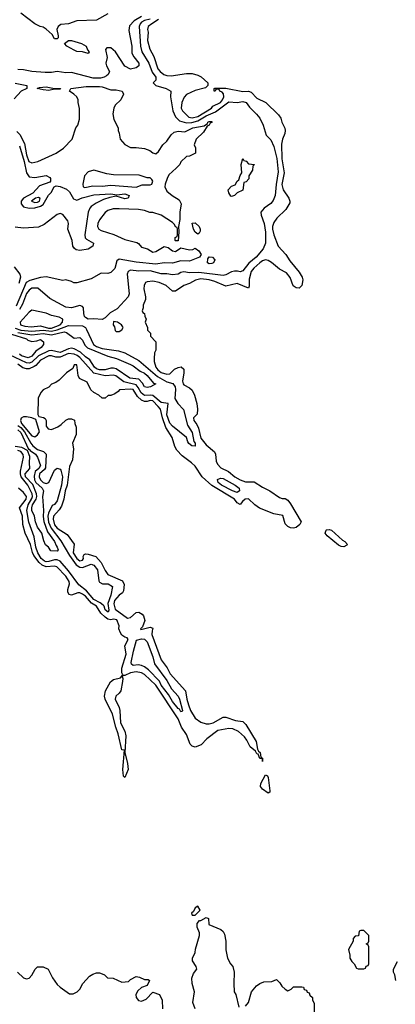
# Model space of a CAD drawing. Header units: inches. Extents: x 2380249 to 2585472, y 382747 to 546448.
# Tile 186 of 256: x 2474263 to 2476935, y 480841 to 487839. Entities that reach past the tile are written whole.
import ezdxf

# ---------------------------------------------------------------- set-up
doc = ezdxf.new("R2010")
doc.units = ezdxf.units.IN
doc.header["$MEASUREMENT"] = 0
doc.layers.add('C4478', color=7, linetype='Continuous')

msp = doc.modelspace()

# ---------------------------------------------------------------- linework, layer by layer
at = {"layer": 'C4478', "color": 4}
for points, elevation in [([(2475130, 487861.1), (2475077.6, 487830), (2475044.4, 487795.6), (2475038, 487762), (2475060.4, 487650), (2475061.1, 487601.1), (2475073.8, 487573.8), (2475110.4, 487530), (2475110.4, 487509.6), (2475090, 487497.2), (2475050, 487488), (2475010, 487508), (2474945.2, 487610), (2474910, 487639), (2474901, 487639), (2474882, 487638), (2474872.7, 487627.3), (2474884, 487570), (2474876, 487530), (2474881, 487510), (2474901, 487470), (2474891, 487450), (2474879.6, 487440.4), (2474862.8, 487430), (2474837.4, 487422.6), (2474784.1, 487424.1), (2474630, 487463.6), (2474590, 487461.3), (2474530, 487469.7), (2474490, 487463.5), (2474444.2, 487464.2), (2474350, 487469.6), (2474290, 487482), (2474250, 487484.5)], 28), ([(2474890, 487881.2), (2474810, 487836), (2474670, 487829.6), (2474610, 487809.2), (2474554.4, 487805.6), (2474536, 487790), (2474526, 487770), (2474535.3, 487724.7), (2474536, 487710), (2474530, 487702), (2474510, 487702), (2474493.6, 487733.6), (2474452, 487772), (2474430, 487786), (2474408, 487790), (2474370, 487809.2), (2474270, 487885.2)], 24), ([(2475250, 487839.4), (2475201.6, 487810), (2475177.1, 487790), (2475172.7, 487770), (2475177.1, 487750), (2475172.7, 487690), (2475188.5, 487630), (2475215.9, 487575.9), (2475246.3, 487490), (2475262, 487470), (2475288.4, 487450), (2475310, 487442.8), (2475339.5, 487440.5), (2475450, 487456), (2475490, 487456), (2475530, 487444.9), (2475552.7, 487432.7), (2475602, 487390), (2475602, 487370), (2475585.4, 487354.6), (2475510, 487336), (2475450, 487307.3), (2475431.7, 487288.3), (2475415.8, 487250), (2475410.5, 487210), (2475420.5, 487190), (2475465.5, 487145.5), (2475490, 487140.7), (2475530, 487151.3), (2475626, 487210), (2475635.9, 487224.1), (2475690, 487250.3), (2475705.7, 487270), (2475713.7, 487290), (2475711.6, 487311.6), (2475702.9, 487322.9), (2475686, 487330), (2475682, 487342), (2475670, 487346), (2475658, 487342), (2475654, 487330), (2475646, 487330), (2475646, 487350), (2475650, 487352), (2475730, 487350.8), (2475850, 487328.4), (2475890, 487330.4), (2475910, 487323), (2475950, 487282), (2476014, 487250), (2476102.8, 487162.8), (2476119.8, 487139.8), (2476126.8, 487110), (2476148.5, 487068.5), (2476150.4, 487050.4), (2476148.9, 487030), (2476133.1, 486990), (2476125.5, 486954.5), (2476127.5, 486850), (2476142.8, 486750), (2476126.8, 486666.8), (2476136.9, 486630), (2476176.4, 486570), (2476184.9, 486550), (2476184, 486536), (2476156, 486490), (2476092.3, 486427.7), (2476070, 486397.2), (2476060.3, 486370), (2476060.9, 486350), (2476069.3, 486309.3), (2476101.7, 486230), (2476156.4, 486170), (2476183.9, 486123.9), (2476250, 486044.9), (2476272.7, 486010), (2476277.1, 485990), (2476270.4, 485949.6), (2476250.5, 485929.5), (2476230, 485932.3), (2476208.3, 485948.3), (2476185.4, 486005.4), (2476159.6, 486039.6), (2476110, 486066.6), (2476053.2, 486113.2), (2476030, 486126.9), (2476010, 486131.1), (2475990, 486124.4), (2475970, 486109.7), (2475927.2, 486072.8), (2475910.3, 486050), (2475894, 485994), (2475895.5, 485944.5), (2475890.4, 485929.7), (2475810, 485962.9), (2475730, 485945.6), (2475650, 485979.2), (2475610.7, 485990.7), (2475550, 485996.1), (2475512.4, 485987.6), (2475470, 485963.7), (2475430, 485949.2), (2475370, 485909), (2475350, 485909), (2475304, 485950), (2475255.3, 485970), (2475210, 485980.9), (2475170, 485976), (2475158, 485970), (2475147.3, 485950), (2475145.2, 485925.2), (2475158, 485870), (2475158, 485850), (2475142, 485810), (2475142, 485790), (2475134, 485770), (2475138, 485758), (2475151.6, 485751.6), (2475152.7, 485732.7), (2475162, 485710), (2475154, 485690), (2475171.6, 485651.6), (2475172.7, 485632.7), (2475194, 485610), (2475194, 485590), (2475232, 485550), (2475232, 485490), (2475222, 485470), (2475218, 485430), (2475218.8, 485410), (2475230.5, 485370), (2475244.9, 485350), (2475270, 485332.4), (2475310, 485319.1), (2475330, 485321), (2475364.5, 485355.5), (2475390, 485366), (2475411, 485371), (2475430, 485354), (2475431.3, 485330), (2475420.7, 485270), (2475424.9, 485250), (2475430, 485242.8), (2475470, 485222.8), (2475490, 485204.7), (2475506.8, 485170), (2475522, 485110), (2475527.3, 485070), (2475525.4, 485034.6), (2475498.8, 485010), (2475500.7, 484990), (2475522.8, 484962.8), (2475535.6, 484935.6), (2475550, 484865.5), (2475590, 484817.6), (2475648.4, 484768.4), (2475656.5, 484750), (2475660.9, 484700.9), (2475670, 484678.8), (2475694.2, 484654.2), (2475746.9, 484626.9), (2475792.7, 484590), (2475830, 484569), (2475870, 484554.3), (2475930, 484554.9), (2475990, 484516.4), (2476042.8, 484490), (2476110, 484442.8), (2476130, 484434.8), (2476150, 484434.8), (2476170, 484424.7), (2476190, 484398), (2476264.7, 484270), (2476256, 484250), (2476230, 484229.5), (2476210, 484225.1), (2476190, 484227.6), (2476170, 484236.3), (2476150, 484256), (2476135.1, 484315.1), (2476070, 484327.3), (2475968.3, 484368.3), (2475934.7, 484390), (2475890, 484433.6), (2475867.3, 484430), (2475846.4, 484413.6), (2475830, 484392.7), (2475810, 484404), (2475789.6, 484430), (2475628.2, 484528.2), (2475559.7, 484590), (2475510, 484664.5), (2475483.7, 484690), (2475418.9, 484738.9), (2475379.8, 484779.8), (2475366, 484806), (2475348.2, 484870), (2475301.5, 484941.5), (2475277.4, 485010), (2475263.5, 485070), (2475248.4, 485090), (2475210, 485129.7), (2475190, 485131.9), (2475170, 485125.4), (2475150, 485125.4), (2475130, 485133.7), (2475101.5, 485161.5), (2475070, 485209.4), (2475050, 485212.8), (2474972, 485208), (2474963.6, 485196.4), (2474939.6, 485180.4), (2474911.6, 485168.4), (2474892.7, 485167.3), (2474871.6, 485148.4), (2474850, 485148), (2474826, 485170), (2474790, 485188), (2474768.9, 485208.9), (2474742, 485262), (2474688.9, 485288.9), (2474678, 485310), (2474670, 485386), (2474650, 485386), (2474639.8, 485360.2), (2474596, 485330), (2474543.5, 485276.5), (2474519.8, 485260.2), (2474490, 485248), (2474470, 485228), (2474430, 485208), (2474412, 485190), (2474394, 485150), (2474392.7, 485032.7), (2474398, 485018), (2474431.6, 485011.6), (2474443.6, 485003.6), (2474452, 484990), (2474451, 484950), (2474464.7, 484930), (2474490, 484927.3), (2474534.5, 484945.5), (2474558.6, 484961.4), (2474590, 484992), (2474610, 485002), (2474630, 485002), (2474652.7, 484992.7), (2474654, 484970), (2474663.6, 484943.6), (2474664.7, 484890), (2474638, 484830), (2474646, 484790), (2474637.3, 484710), (2474616.4, 484663.6), (2474600.8, 484530), (2474587.2, 484490), (2474577.6, 484430), (2474559.4, 484380.6), (2474544.3, 484355.7), (2474503.6, 484310), (2474499.6, 484290), (2474510, 484248.7), (2474530, 484224.2), (2474599.3, 484179.3), (2474650.7, 484110.7), (2474643.6, 484050), (2474670, 484010.6), (2474690, 483993.4), (2474710, 483998), (2474716, 484010), (2474715.3, 484024.7), (2474722, 484038), (2474730, 484042), (2474750, 484041), (2474804.4, 484024.4), (2474842, 483982), (2474870, 483924), (2474890, 483895.5), (2474994.9, 483850), (2475005.7, 483825.7), (2475000.3, 483779.7), (2474994.9, 483765.1), (2474970, 483749.5), (2474938, 483710), (2474931.8, 483688.2), (2474942.2, 483650), (2475030, 483586.3), (2475050, 483590.3), (2475090, 483626), (2475110, 483627.2), (2475133.4, 483613.4), (2475142.4, 483602.4), (2475152.2, 483570), (2475136.3, 483523.7), (2475121, 483510), (2475124, 483504), (2475190, 483520.7), (2475210, 483514), (2475203.8, 483496.2), (2475202.6, 483470), (2475269.2, 483289.2), (2475311.5, 483231.5), (2475334, 483190), (2475443.1, 483070), (2475451.3, 483010), (2475462.4, 482970), (2475478, 482930), (2475510, 482875.6), (2475550, 482845.8), (2475590, 482833.6), (2475610, 482833.6), (2475638.6, 482841.4), (2475710, 482882.6), (2475730, 482882.6), (2475797.1, 482857.1), (2475850.2, 482850.2), (2475870.2, 482830.2), (2475945.3, 482710), (2475955.2, 482655.2), (2475961.1, 482641.1), (2475972.4, 482630), (2475978, 482598), (2475990, 482591.3), (2475990, 482566), (2475988.7, 482588.7), (2475970, 482589.3), (2475958, 482618), (2475950, 482621.2), (2475939.1, 482639.1), (2475901.3, 482670), (2475879.4, 482719.4), (2475862.2, 482742.2), (2475819.4, 482779.4), (2475779, 482799), (2475750, 482802.2), (2475672.7, 482787.3), (2475592.8, 482727.2), (2475554.3, 482685.7), (2475510, 482668.4), (2475490, 482674.7), (2475475.8, 482690), (2475450, 482759.3), (2475414.7, 482810), (2475390.9, 482870), (2475230, 483109.7), (2475150, 483185.7), (2475130, 483196), (2475090, 483203.1), (2475050, 483195.8), (2475010, 483177), (2475001.4, 483178.6), (2474991.3, 483170), (2474996.4, 483156.4), (2474994.9, 483134.9), (2474981.8, 483070), (2474970, 483051.3), (2474946.4, 483030), (2474942, 483010), (2474970.2, 482950.2), (2474975.3, 482930), (2474980.5, 482840.5), (2475010, 482782.8), (2475018, 482750), (2475010.4, 482630.4), (2475030, 482552), (2475033.8, 482510), (2475010, 482454), (2475001.5, 482461.5), (2474996.3, 482510), (2475007.3, 482647.3), (2474990, 482648.7), (2474963.3, 482763.3), (2474945.4, 482810), (2474922.6, 482902.6), (2474871.6, 483010), (2474867, 483030), (2474873.6, 483070), (2474908.1, 483131.9), (2474930, 483148.9), (2474979.7, 483160.3), (2474996.4, 483183.6), (2474990, 483198), (2474988.7, 483230), (2475019.1, 483330), (2475011.6, 483390), (2475033.9, 483433.9), (2475026.8, 483446.8), (2475010, 483451.2), (2474990, 483465.6), (2474980.6, 483480.6), (2474968.4, 483510), (2474969.7, 483530), (2474952.9, 483572.9), (2474930, 483578.7), (2474910, 483573.3), (2474890, 483578), (2474870, 483591.9), (2474840.6, 483620.6), (2474810, 483669.7), (2474773.2, 483693.2), (2474730, 483742.7), (2474710, 483756.1), (2474690, 483764.8), (2474675.4, 483764.6), (2474630, 483749.7), (2474614.5, 483754.5), (2474604, 483770), (2474604, 483790), (2474616.9, 483830), (2474614.7, 483845.3), (2474590, 483884.2), (2474526, 483950), (2474510, 483955.6), (2474450, 483950.7), (2474421.4, 483961.4), (2474400.4, 483980.4), (2474363.5, 484030), (2474352.9, 484052.9), (2474339.8, 484110), (2474301.3, 484190), (2474285.1, 484250), (2474282.4, 484310), (2474262, 484370), (2474309.4, 484430), (2474311.3, 484450), (2474290, 484479), (2474255.3, 484510)], 36), ([(2475190, 487842), (2475150, 487831.7), (2475130, 487820.4), (2475118.9, 487810), (2475111.6, 487790), (2475120.9, 487650), (2475131.8, 487610), (2475181.7, 487530), (2475205, 487464.9), (2475230.5, 487430), (2475231, 487410), (2475211.3, 487390), (2475231.3, 487370), (2475304.7, 487350), (2475338.8, 487330), (2475335.5, 487290), (2475353.1, 487190), (2475370, 487147.7), (2475399.9, 487119.9), (2475450, 487104.7), (2475488.2, 487108.2), (2475530, 487119.3), (2475590, 487154.4), (2475655.3, 487184.7), (2475750, 487254.4), (2475810, 487250.8), (2475850, 487258), (2475874, 487250), (2475897.5, 487217.5), (2475947.5, 487167.5), (2475970, 487138), (2475994, 487090), (2476016.9, 487016.9), (2476050, 486984.7), (2476070, 486938), (2476091.7, 486851.7), (2476101.8, 486758.2), (2476087.1, 486667.1), (2476080.5, 486590), (2476066.2, 486553.8), (2476050, 486533.2), (2476000.7, 486499.3), (2475979.1, 486470), (2475979.3, 486450), (2476001.7, 486390), (2476010.4, 486329.6), (2476010.8, 486250), (2475994.8, 486210), (2475945.5, 486150), (2475891.4, 486108.6), (2475850, 486053.2), (2475830, 486046), (2475812, 486052), (2475790, 486052.3), (2475770, 486046.6), (2475730, 486025.1), (2475710, 486021.6), (2475537.6, 486042.4), (2475470, 486039.7), (2475430, 486046.6), (2475410, 486042.7), (2475390, 486029.6), (2475350, 486025.1), (2475310, 486032), (2475268.2, 486031.8), (2475190, 486054.5), (2475110, 486051.2), (2475050, 486058.4), (2475034.8, 486050), (2475026, 486030), (2475041, 485890), (2475034, 485870), (2474956.7, 485783.3), (2474905.8, 485754.2), (2474870, 485719.5), (2474850, 485707.6), (2474790, 485712.3), (2474749.5, 485709.5), (2474730, 485721.2), (2474724.5, 485730), (2474718, 485750), (2474717, 485790), (2474710, 485799.3), (2474690, 485807), (2474630, 485791.6), (2474590, 485795.6), (2474476.6, 485856.6), (2474391.2, 485931.2), (2474350, 485929.6), (2474330, 485916.3), (2474310, 485891.6), (2474282.7, 485817.3), (2474261.4, 485778.6)], 32), ([(2474230, 487387.7), (2474314, 487370), (2474314, 487350), (2474272, 487330), (2474223.6, 487276.4)], 28), ([(2474243.4, 487043.4), (2474263.4, 487023.4), (2474298, 486958), (2474310, 486878), (2474328.8, 486830), (2474350, 486820.7), (2474391.3, 486831.3), (2474522, 486890), (2474574.8, 486925.2), (2474635.3, 486990), (2474662, 487070), (2474675.3, 487090), (2474688.4, 487131.6), (2474688.4, 487208.4), (2474678, 487250), (2474678, 487270), (2474668, 487290), (2474648, 487310), (2474618, 487330), (2474626, 487350), (2474736.3, 487363.7), (2474830, 487362.7), (2474850, 487360.3), (2474910, 487339.3), (2474950, 487340.5), (2474992, 487330), (2475002, 487310), (2474982, 487270), (2474942, 487230), (2474932, 487210), (2474926, 487170), (2474931.3, 487130), (2474962, 487070), (2474962, 487050), (2474971.1, 487031.1), (2474978, 486990), (2475010, 486952), (2475050, 486931.3), (2475090, 486931), (2475150, 486922.8), (2475188.1, 486908.1), (2475210, 486891.3), (2475230, 486886), (2475250, 486902), (2475282, 486950), (2475310, 486976), (2475340.1, 487019.9), (2475361.3, 487038.7), (2475390, 487046), (2475437.6, 487042.4), (2475494, 487070), (2475574.6, 487085.4), (2475599, 487101), (2475602, 487110), (2475610, 487114.8), (2475630, 487114), (2475631, 487110), (2475616.9, 487103.1), (2475610, 487089), (2475596.9, 487083.1), (2475570, 487039), (2475518, 486990), (2475504.7, 486950), (2475512.7, 486927.3), (2475514, 486890), (2475471.6, 486868.4), (2475450, 486866), (2475410, 486828), (2475401, 486810), (2475376.7, 486783.3), (2475324.6, 486735.4), (2475310.5, 486710), (2475297.3, 486670), (2475294.8, 486650), (2475310, 486621), (2475348.3, 486588.3), (2475397.6, 486557.6), (2475410.4, 486530.4), (2475402.8, 486470), (2475402, 486418), (2475391.3, 486370), (2475394, 486330), (2475390, 486266), (2475370, 486266), (2475368, 486270), (2475368, 486290), (2475382, 486298), (2475386, 486310), (2475386, 486350), (2475382, 486362), (2475370, 486366), (2475363.1, 486383.1), (2475350, 486398), (2475270, 486448.7), (2475210, 486468.7), (2475189.1, 486469.1), (2475150, 486482), (2475108.9, 486488.9), (2474970, 486494), (2474926.4, 486493.6), (2474890, 486482), (2474870.9, 486469.1), (2474830, 486415.3), (2474818.8, 486390), (2474816, 486370), (2474824.7, 486350), (2474841.1, 486341.1), (2474932.2, 486312.2), (2475010, 486276.3), (2475095.5, 486255.5), (2475107.7, 486247.7), (2475130, 486221), (2475170.6, 486210.6), (2475210, 486186.8), (2475230, 486190.8), (2475290, 486227.3), (2475318.5, 486218.5), (2475350, 486194.8), (2475370, 486191), (2475410, 486218), (2475470, 486202), (2475495.1, 486204.9), (2475510, 486214), (2475536.9, 486196.9), (2475554, 486170), (2475542, 486150), (2475470, 486123.7), (2475410, 486124.7), (2475350, 486108), (2475290, 486109.6), (2475230, 486100.5), (2475090, 486115.1), (2474970, 486137.2), (2474954.8, 486125.2), (2474938.8, 486070), (2474910, 486042.7), (2474890, 486036), (2474842.5, 486037.5), (2474770, 485996), (2474668.7, 485968.7), (2474648.4, 485968.4), (2474630, 485978), (2474590, 485988.7), (2474570, 485985.2), (2474450, 486011.6), (2474410, 486006), (2474333.7, 485986.3), (2474308.9, 485970), (2474236.8, 485803.2)], 28), ([(2474262, 486942), (2474295.4, 486830), (2474310, 486750.8), (2474330, 486721), (2474370, 486717.3), (2474451, 486731), (2474478, 486718), (2474482, 486710), (2474482, 486690), (2474476, 486684), (2474402.6, 486657.4), (2474355, 486605), (2474289.6, 486570.4), (2474273.7, 486550), (2474272.8, 486530), (2474290, 486508), (2474330, 486499.8), (2474370, 486500.5), (2474410, 486513), (2474430, 486524.3), (2474467.3, 486592.7), (2474487.3, 486610), (2474508.9, 486651.1), (2474523.2, 486656.8), (2474550, 486652.7), (2474595, 486635), (2474616.3, 486616.3), (2474645.7, 486565.7), (2474670, 486556.9), (2474706.9, 486573.1), (2474790, 486593.8), (2474910, 486600.7), (2474953.4, 486593.4), (2475010, 486600.4), (2475040.7, 486590), (2475034.8, 486570), (2475010, 486565.1), (2474950, 486585.2), (2474904.5, 486575.5), (2474859.9, 486560.1), (2474806, 486534), (2474770.4, 486510), (2474761.2, 486498.8), (2474748.9, 486470), (2474724.9, 486310), (2474729.1, 486289.1), (2474738.3, 486278.3), (2474787.7, 486250), (2474783.8, 486230), (2474750, 486207.3), (2474690, 486198.5), (2474663.7, 486203.7), (2474652.6, 486212.6), (2474641.6, 486230), (2474635.6, 486270), (2474606, 486350), (2474609.5, 486390), (2474604.5, 486410), (2474570, 486453.6), (2474550, 486460.5), (2474530, 486454.5), (2474437.9, 486382.1), (2474396.5, 486363.5), (2474290, 486356.8), (2474230, 486365.1)], 24), ([(2474222.8, 486082.7), (2474264.4, 486030), (2474268.5, 486010), (2474256.1, 485963.9)], 24), ([(2474250, 485615.6), (2474350, 485599.4), (2474430, 485609.4), (2474490, 485599.8), (2474579.7, 485619.7), (2474595.5, 485615.5), (2474650, 485576), (2474690, 485581), (2474710, 485561), (2474725.5, 485525.5), (2474746.1, 485506.1), (2474890, 485448.4), (2474951, 485430), (2475050, 485387.7), (2475070, 485378), (2475120.3, 485340.3), (2475150, 485327.3), (2475170.4, 485310), (2475214.8, 485254.8), (2475231.3, 485250), (2475194, 485230), (2475170, 485223.7), (2475150, 485229.6), (2475136.3, 485256.3), (2475110, 485284.5), (2475046, 485290), (2474950, 485356.3), (2474930, 485362), (2474910, 485361.3), (2474870.2, 485349.8), (2474830.2, 485349.8), (2474810, 485356.9), (2474795.8, 485370), (2474762, 485422), (2474730, 485441.7), (2474695.3, 485475.3), (2474650, 485499.7), (2474630, 485503.5), (2474610, 485499.8), (2474550, 485472.4), (2474490, 485487.4), (2474470, 485484.5), (2474396.5, 485450), (2474350, 485405.7), (2474330, 485398.3), (2474310, 485399.8), (2474150, 485475)], 28), ([(2474230, 485645.6), (2474270, 485633.3), (2474350, 485625.8), (2474430, 485632.5), (2474490, 485624.7), (2474530, 485635), (2474610, 485665.8), (2474710, 485663.8), (2474730, 485650.7), (2474738, 485638), (2474788.7, 485530), (2474810, 485515.2), (2474850, 485500.7), (2474965.9, 485485.9), (2475010, 485471.8), (2475110, 485417.4), (2475243.6, 485303.6), (2475310, 485264.4), (2475353, 485253), (2475368.5, 485230), (2475371.7, 485210), (2475365.8, 485145.8), (2475387.3, 485110), (2475428.9, 485068.9), (2475456.1, 484956.1), (2475490, 484906), (2475500.5, 484840.5), (2475510.6, 484829.4), (2475510, 484808), (2475486, 484810), (2475466, 484826), (2475458, 484838), (2475448.7, 484870), (2475350, 484949.7), (2475330, 484971.8), (2475308.9, 485030), (2475319, 485110), (2475270, 485118.7), (2475210, 485167.1), (2475190, 485170.8), (2475150, 485168.7), (2475127.2, 485187.2), (2475105.7, 485225.7), (2475090, 485242.8), (2475004.2, 485264.2), (2474947.5, 485307.5), (2474930, 485313.3), (2474870, 485308.8), (2474790, 485325.8), (2474690, 485436.8), (2474672.3, 485452.3), (2474650, 485461), (2474610, 485466), (2474550, 485439.8), (2474520, 485440), (2474490, 485450.8), (2474470, 485449.6), (2474410, 485419.7), (2474377.8, 485382.2), (2474365.6, 485374.4), (2474330, 485358), (2474310, 485356.3), (2474284.2, 485364.2), (2474250, 485389.4)], 32), ([(2474203.5, 485603.5), (2474310.8, 485570), (2474321.7, 485561.7), (2474350, 485552.7), (2474384.8, 485555.2), (2474410, 485564.7), (2474431, 485550), (2474431.3, 485530), (2474416, 485510), (2474376.9, 485483.1), (2474350, 485448.3), (2474323.4, 485436.6), (2474275.1, 485450), (2474261.1, 485461.1)], 24), ([(2474250, 484923.9), (2474270, 484906), (2474326.4, 484786.4), (2474330, 484787.3), (2474336.3, 484776.3), (2474375.3, 484750), (2474388.5, 484730), (2474410.2, 484670), (2474398.3, 484650), (2474371.9, 484628.1), (2474365.5, 484594.5), (2474368.6, 484568.6), (2474377, 484550), (2474423.1, 484510), (2474433.1, 484490), (2474426, 484450), (2474431.3, 484350), (2474428.8, 484308.8), (2474433.3, 484273.3), (2474459.3, 484199.3), (2474510, 484130.5), (2474520.9, 484100.9), (2474530, 484090.8), (2474536.3, 484070), (2474530, 484061.2), (2474483.1, 484063.1), (2474468, 484090), (2474446.6, 484106.6), (2474434.2, 484134.2), (2474419.6, 484190), (2474390, 484232.7), (2474375.1, 484270), (2474367.8, 484310), (2474349.8, 484349.8), (2474348.1, 484370), (2474354, 484390), (2474378.8, 484430), (2474384.6, 484450), (2474381.8, 484470), (2474355.1, 484535.1), (2474304.6, 484590), (2474302, 484610), (2474335.6, 484650), (2474331.8, 484690), (2474334, 484734), (2474317.2, 484777.2), (2474278.4, 484798.4), (2474230, 484806)], 28), ([(2474250, 484954.8), (2474270, 484940.5), (2474296.8, 484910), (2474341.2, 484830), (2474356.9, 484810), (2474390, 484783.9), (2474431, 484770), (2474450.4, 484750.4), (2474445.9, 484654.1), (2474438.8, 484641.2), (2474404.2, 484610), (2474400.2, 484590), (2474410, 484567.6), (2474430, 484550.4), (2474450, 484543.6), (2474469.2, 484550), (2474510, 484636.3), (2474530, 484652.2), (2474550, 484643.8), (2474556.4, 484636.4), (2474566.7, 484590), (2474560.2, 484530), (2474530, 484419), (2474510, 484394), (2474494.4, 484385.6), (2474467.5, 484332.5), (2474462, 484310), (2474468.4, 484268.4), (2474485.9, 484225.9), (2474555.3, 484135.3), (2474615.8, 484030), (2474665.5, 483965.5), (2474690, 483947.1), (2474710, 483944.9), (2474770, 483968.4), (2474790, 483962.4), (2474816, 483930), (2474824.9, 483850), (2474830, 483841), (2474850.5, 483830.5), (2474891.3, 483830), (2474922.8, 483810), (2474911.3, 483750), (2474890.2, 483690), (2474897, 483643), (2474891.8, 483628.2), (2474870, 483645.6), (2474863.6, 483670), (2474857.4, 483677.4), (2474835.3, 483695.3), (2474790, 483717.6), (2474738.6, 483778.6), (2474682.2, 483822.2), (2474610, 483923), (2474551.5, 483990), (2474530, 484000.4), (2474510, 484000.9), (2474470, 483987.9), (2474450, 483986.2), (2474439.5, 483990), (2474416.1, 484010), (2474390.8, 484050), (2474378.5, 484090), (2474364.5, 484164.5), (2474327.6, 484267.6), (2474313.8, 484350), (2474323.2, 484390), (2474350, 484435.5), (2474354, 484450), (2474350.5, 484470), (2474319.8, 484530), (2474272.8, 484590), (2474267.5, 484610), (2474269, 484630), (2474289.8, 484730), (2474288, 484748), (2474270, 484769.8), (2474250, 484777.4)], 32), ([(2475510.8, 480810), (2475495.3, 480855.3), (2475504.9, 480930), (2475490.6, 480990), (2475487.7, 481027.7), (2475499.1, 481060.9), (2475522, 481090), (2475518, 481110), (2475491.3, 481150), (2475491.6, 481168.4), (2475511.3, 481210), (2475512.7, 481232.7), (2475542, 481330), (2475542, 481350), (2475524.7, 481390), (2475524.7, 481415.3), (2475542, 481438), (2475550, 481438), (2475590, 481458), (2475606, 481450), (2475607.3, 481407.3), (2475693.6, 481373.6), (2475710, 481358), (2475718.6, 481338.6), (2475729, 481290), (2475729.1, 481229.1), (2475741.2, 481170), (2475761.2, 481130), (2475779, 481110), (2475789.2, 481070), (2475785.2, 480990), (2475789.2, 480930), (2475799, 480910), (2475821.2, 480821.2)], 44), ([(2476938, 481010), (2476931.6, 481051.6), (2476922, 481070), (2476922, 481090), (2476950, 481146)], 44), ([(2474248, 481070), (2474289.1, 481029.1), (2474310, 481022), (2474330, 481028), (2474350, 481048), (2474372, 481090), (2474390, 481108), (2474430, 481108), (2474466, 481090), (2474495.3, 481030), (2474530, 480982), (2474550, 480962), (2474616.4, 480916.4), (2474643.6, 480916.4), (2474672, 480930), (2474691.3, 480950), (2474712, 480990), (2474759.6, 481040.4), (2474783.6, 481056.4), (2474810, 481066), (2474830, 481066), (2474850, 481058), (2474866, 481050), (2474888.4, 481028.4), (2474927.3, 481027.3), (2474990, 480998), (2475036, 481004), (2475050, 481018), (2475090, 481038), (2475114.6, 481034.6), (2475150, 481018), (2475176.4, 481016.4), (2475186, 481010), (2475170, 480974), (2475130, 480961), (2475103.6, 480936.4), (2475089.4, 480910), (2475091.8, 480890), (2475108.3, 480868.3), (2475130, 480864.5), (2475162.4, 480877.6), (2475210, 480928), (2475258, 480910), (2475275.3, 480870), (2475278, 480810)], 44), ([(2475870, 480828.7), (2475890, 480855.3), (2475911.1, 480928.9), (2475947.1, 480972.9), (2475970, 480988.7), (2475999.6, 481000.4), (2476056.9, 481003.1), (2476090, 481018), (2476114, 480994), (2476128, 480970), (2476150, 480948), (2476170, 480938), (2476194, 480950), (2476210, 480966), (2476270, 480966), (2476282, 480962), (2476287.3, 480947.3), (2476302, 480942), (2476307.3, 480927.3), (2476322, 480922), (2476327.3, 480907.3), (2476346, 480890), (2476346, 480870), (2476358, 480850), (2476358, 480770)], 44)]:
    msp.add_lwpolyline(points, dxfattribs=dict(at, elevation=elevation))
for points, elevation in [([(2474750, 487598), (2474710, 487609.2), (2474670, 487613.2), (2474650, 487621.2), (2474598, 487650), (2474582, 487670), (2474610, 487690.6), (2474630, 487690.5), (2474702, 487670), (2474734.8, 487650), (2474745.4, 487625.4), (2474758, 487610)], 24), ([(2474470, 487335.3), (2474430, 487339), (2474386, 487350), (2474403.1, 487356.9), (2474450, 487361), (2474510, 487350.7), (2474554, 487350), (2474550, 487346), (2474510, 487346)], 28), ([(2475770, 486582), (2475764.7, 486584.7), (2475750, 486608), (2475746, 486630), (2475770, 486654.8), (2475795.3, 486664.7), (2475809, 486690), (2475820.4, 486699.6), (2475830, 486732), (2475842, 486750), (2475838, 486810), (2475850, 486852), (2475858, 486838), (2475872.7, 486832.7), (2475890, 486814), (2475934, 486810), (2475922, 486798), (2475918, 486770), (2475892, 486730), (2475891.6, 486708.4), (2475872.7, 486687.3), (2475858, 486682), (2475850, 486626), (2475810, 486608.7), (2475790, 486589)], 28), ([(2474790, 486769.2), (2474750, 486757.2), (2474724.7, 486730), (2474712, 486670), (2474714, 486650), (2474725.4, 486645.4), (2474783.2, 486656.8), (2474850, 486654.8), (2474910, 486661.6), (2475090, 486648.2), (2475134.8, 486665.2), (2475190, 486664.9), (2475202, 486670), (2475208.7, 486690), (2475203.1, 486703.1), (2475190, 486715.3), (2475170, 486715.3), (2475112.9, 486732.9), (2474930, 486735.1), (2474882.5, 486742.5)], 28), ([(2474395.9, 486575.9), (2474376, 486570), (2474346.8, 486550), (2474370, 486539.3), (2474390, 486542.6), (2474403.7, 486550), (2474408.7, 486568.7)], 28), ([(2475530, 486315.3), (2475510, 486328), (2475499.3, 486350), (2475490, 486392), (2475510, 486396), (2475538.8, 486370), (2475546, 486350), (2475545.4, 486334.6), (2475538.8, 486321.2)], 28), ([(2475610, 486104), (2475598, 486110), (2475600.4, 486139.6), (2475610, 486154), (2475634, 486150), (2475651.6, 486131.6), (2475642, 486110), (2475630, 486105.2)], 28), ([(2474350, 485775.1), (2474330, 485760.9), (2474264.9, 485690), (2474267.3, 485670), (2474299.5, 485659.5), (2474343.9, 485656.1), (2474410, 485663.2), (2474467.3, 485647.3), (2474490, 485646.3), (2474551, 485670), (2474568.2, 485690), (2474569.3, 485710), (2474544, 485724), (2474490, 485736.9), (2474450, 485753.3)], 36), ([(2474930, 485694), (2474927.3, 485670), (2474936, 485656), (2474942, 485630), (2474950, 485622), (2474970, 485622), (2474990, 485634), (2474998, 485650), (2474996.4, 485656.4), (2474986, 485670), (2474958, 485690)], 36), ([(2474310, 485017.2), (2474290, 485016), (2474273.4, 485006.6), (2474268.2, 484990), (2474276.1, 484970), (2474350, 484880.3), (2474370, 484874.4), (2474390, 484888), (2474402.7, 484910), (2474376.4, 484996.4), (2474349.4, 485009.4)], 36), ([(2475810, 484479.5), (2475777.2, 484490), (2475698, 484530), (2475674.5, 484550), (2475669.4, 484570), (2475690, 484579.3), (2475710, 484577.6), (2475794.8, 484530), (2475822.8, 484510), (2475826.8, 484490)], 32), ([(2476567.9, 484092.1), (2476550, 484093.6), (2476530, 484104.2), (2476449.4, 484170), (2476436.2, 484190), (2476442.7, 484210), (2476445.8, 484214.2), (2476463.3, 484216.7), (2476480.5, 484210), (2476559.7, 484139.7), (2476576.3, 484130), (2476593.4, 484110), (2476590, 484104)], 36), ([(2475410, 482919), (2475399.3, 482939.3), (2475390, 482944.5), (2475350, 482992.3), (2475322, 483042), (2475270, 483109.6), (2475256.8, 483136.8), (2475177.8, 483217.8), (2475150, 483239.6), (2475130, 483248.2), (2475106.2, 483253.8), (2475069.7, 483249.7), (2475059, 483259), (2475056, 483270), (2475071.5, 483350), (2475093.2, 483430), (2475130, 483438.7), (2475150, 483436.4), (2475170, 483416.3), (2475210, 483311), (2475221.1, 483261.1), (2475310, 483142), (2475342.9, 483082.9), (2475390.2, 483030.2), (2475400.4, 483010), (2475421, 482930), (2475418.8, 482921.2)], 32), ([(2476030, 482342.7), (2475989.4, 482370), (2475976, 482390), (2475978, 482410), (2476010, 482472), (2476024.7, 482464.7), (2476030, 482454), (2476041, 482359), (2476041, 482350)], 36), ([(2475530, 481538), (2475510, 481526), (2475498, 481502), (2475484.7, 481490), (2475490, 481474), (2475510, 481474), (2475546, 481510)], 44), ([(2476710, 481366), (2476690, 481366), (2476678, 481362), (2476672.7, 481327.3), (2476650, 481326), (2476634, 481310), (2476634, 481290), (2476602, 481230), (2476612, 481190), (2476612, 481170), (2476625.4, 481145.4), (2476642, 481130), (2476658, 481098), (2476670, 481094), (2476710, 481094), (2476722, 481098), (2476727.3, 481112.7), (2476742, 481118), (2476746, 481130), (2476746, 481250), (2476742, 481262), (2476726, 481270), (2476742, 481278), (2476746, 481290), (2476746, 481330)], 44)]:
    msp.add_lwpolyline(points, close=True, dxfattribs=dict(at, elevation=elevation))

doc.saveas('drawing.dxf')
